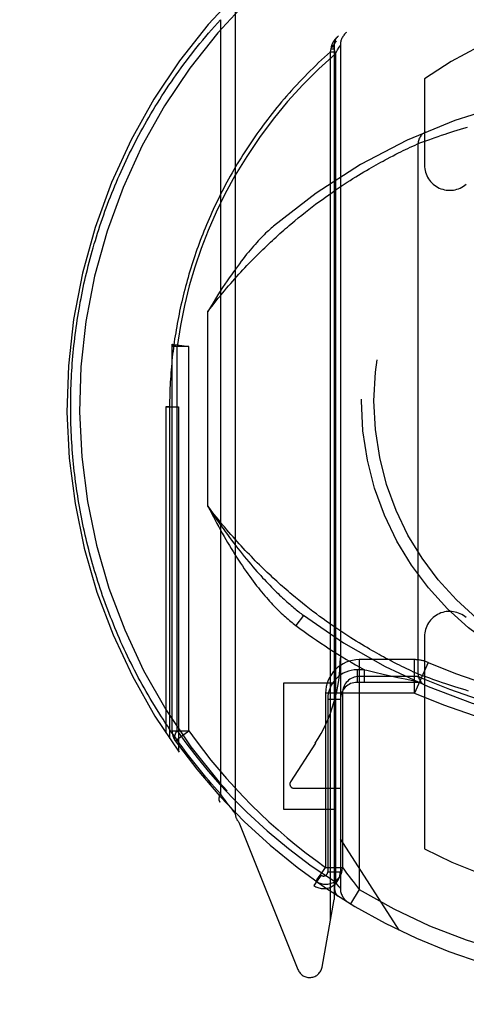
# Model space of a CAD drawing. Header units: inches. Extents: x 0 to 200, y 0 to 130.
# Tile 15 of 91: x 57.907 to 58.438, y 37.773 to 38.945. Entities that reach past the tile are written whole.
import ezdxf

# ---------------------------------------------------------------- set-up
doc = ezdxf.new("R2010")
doc.units = ezdxf.units.IN
doc.header["$LTSCALE"] = 11.011777
doc.header["$MEASUREMENT"] = 0
doc.linetypes.add('HIDDEN', pattern=[0.2, 0.1, -0.1])
doc.layers.get('0').update_dxf_attribs({"linetype": 'CONTINUOUS'})
doc.layers.add('DEFAULT_2', color=8, linetype='HIDDEN')
doc.layers.add('DIMENSIONS', color=7, linetype='CONTINUOUS')
doc.styles.get("Standard").update_dxf_attribs({"font": 'arial.ttf'})
doc.dimstyles.new('DIMSTYLE_1', dxfattribs={"dimtxt": 0.883298, "dimasz": 1.17773, "dimexe": 0.09, "dimexo": 0.07, "dimgap": 0.0375, "dimtad": 0, "dimtih": 1, "dimtoh": 1, "dimzin": 4, "dimdsep": 46, "dimtxsty": 'Standard', "dimblk": '_FILLED', "dimblk1": '_FILLED', "dimblk2": '_FILLED', "dimcen": 0.09, "dimazin": 1, "dimtfac": 1, "dimtofl": 0, "dimtmove": 0, "dimatfit": 3, "dimldrblk": '_FILLED', "dimfxl": 0, "dimtolj": 1, "dimtzin": 4, "dimarcsym": 0})

# ---------------------------------------------------------------- blocks, each defined once
blk = doc.blocks.new('_FILLED')
at = {"color": 0, "linetype": 'ByBlock'}
blk.add_solid([(0, 0), (-1, 0.2), (-1, -0.2)], dxfattribs=at)
blk = doc.blocks.new('*D13')
at = {"layer": 'DIMENSIONS', "color": 2, "linetype": 'Continuous'}
for p, q in [((57.8507, 72.5863), (55.5903, 72.5863)), ((61.4757, 72.5863), (63.8312, 72.5863))]:
    blk.add_line(p, q, dxfattribs=at)
at = {"layer": 'DIMENSIONS', "color": 2, "linetype": 'Continuous', "xscale": 1.1777301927, "yscale": 1.1777301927, "zscale": 1.1777301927}
blk.add_blockref('_FILLED', (57.8507, 72.5863), dxfattribs=at)
at = {"layer": 'DIMENSIONS', "color": 2, "linetype": 'Continuous', "xscale": 1.1777301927, "yscale": 1.1777301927, "zscale": 1.1777301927, "rotation": 180}
blk.add_blockref('_FILLED', (61.4757, 72.5863), dxfattribs=at)
at = {"layer": 'DIMENSIONS', "color": 2, "linetype": 'Continuous', "insert": (55.1486, 73.0279), "char_height": 0.8833, "width": 2.400337, "attachment_point": 3, "line_spacing_factor": 0.9}
blk.add_mtext('3.63', dxfattribs=at)

msp = doc.modelspace()

# ---------------------------------------------------------------- linework, layer by layer
at = {"layer": 'DEFAULT_2', "color": 8, "linetype": 'HIDDEN'}
for p, q in [((58.1632, 38.9682), (58.1632, 38.0007)), ((58.1456, 38.9451), (58.1456, 38.0238)), ((58.2763, 38.9068), (58.2773, 38.9106)), ((58.2763, 38.9068), (58.2807, 38.9068)), ((58.2763, 37.8733), (58.2763, 38.9068)), ((58.2773, 38.9106), (58.2776, 38.9125)), ((58.2773, 38.9106), (58.2807, 38.9106)), ((58.2776, 38.9125), (58.2777, 38.9132)), ((58.2807, 38.9144), (58.2807, 37.8982)), ((58.2807, 38.9144), (58.2807, 38.9144)), ((58.2824, 38.9047), (58.285, 38.9092)), ((58.2824, 38.9047), (58.2824, 37.9189)), ((58.285, 38.9092), (58.2868, 38.9123)), ((58.2882, 38.9146), (58.2882, 37.9115)), ((58.3882, 38.8749), (58.3882, 38.7721)), ((58.416, 38.8101), (58.4196, 38.8113)), ((58.4196, 38.8113), (58.4232, 38.8125)), ((58.4232, 38.8125), (58.427, 38.8137)), ((58.427, 38.8137), (58.431, 38.8149)), ((58.431, 38.8149), (58.4351, 38.8162)), ((58.4351, 38.8162), (58.4393, 38.8174)), ((58.3841, 38.7989), (58.3876, 38.8002)), ((58.3876, 38.8002), (58.3911, 38.8015)), ((58.3911, 38.8015), (58.3945, 38.8027)), ((58.3945, 38.8027), (58.3967, 38.8035)), ((58.3967, 38.8035), (58.4009, 38.805)), ((58.4009, 38.805), (58.4045, 38.8062)), ((58.4045, 38.8062), (58.4085, 38.8076)), ((58.4085, 38.8076), (58.4127, 38.809)), ((58.4127, 38.809), (58.416, 38.8101)), ((58.3573, 38.7865), (58.3602, 38.7879)), ((58.3602, 38.7879), (58.3629, 38.7893)), ((58.3629, 38.7893), (58.3655, 38.7905)), ((58.3655, 38.7905), (58.3686, 38.792)), ((58.3686, 38.792), (58.3713, 38.7933)), ((58.3713, 38.7933), (58.3742, 38.7946)), ((58.3742, 38.7946), (58.3771, 38.7959)), ((58.3771, 38.7959), (58.3798, 38.7972)), ((58.3798, 38.7972), (58.3806, 38.7975)), ((58.3807, 38.1664), (58.3807, 38.7976)), ((58.3807, 38.7976), (58.3809, 38.7976)), ((58.3809, 38.7976), (58.3841, 38.7989)), ((58.3364, 38.7755), (58.339, 38.7769)), ((58.339, 38.7769), (58.3416, 38.7783)), ((58.3416, 38.7783), (58.344, 38.7796)), ((58.344, 38.7796), (58.3476, 38.7815)), ((58.3476, 38.7815), (58.351, 38.7833)), ((58.351, 38.7833), (58.3543, 38.7849)), ((58.3543, 38.7849), (58.3573, 38.7865)), ((58.3162, 38.7639), (58.3192, 38.7658)), ((58.3192, 38.7658), (58.3223, 38.7675)), ((58.3223, 38.7675), (58.3252, 38.7693)), ((58.3252, 38.7693), (58.3281, 38.7709)), ((58.3281, 38.7709), (58.3309, 38.7725)), ((58.3309, 38.7725), (58.3337, 38.774)), ((58.3337, 38.774), (58.3364, 38.7755)), ((58.2963, 38.7516), (58.2998, 38.7539)), ((58.2998, 38.7539), (58.3032, 38.756)), ((58.3032, 38.756), (58.3065, 38.7581)), ((58.3065, 38.7581), (58.3098, 38.7601)), ((58.3098, 38.7601), (58.313, 38.7621)), ((58.313, 38.7621), (58.3162, 38.7639)), ((58.2783, 38.7395), (58.282, 38.7421)), ((58.282, 38.7421), (58.2857, 38.7446)), ((58.2857, 38.7446), (58.2893, 38.747)), ((58.2893, 38.747), (58.2928, 38.7493)), ((58.2928, 38.7493), (58.2963, 38.7516)), ((58.2628, 38.7284), (58.2668, 38.7313)), ((58.2668, 38.7313), (58.2706, 38.7341)), ((58.2706, 38.7341), (58.2745, 38.7368)), ((58.2745, 38.7368), (58.2783, 38.7395)), ((58.2466, 38.716), (58.2507, 38.7192)), ((58.2507, 38.7192), (58.2548, 38.7224)), ((58.2548, 38.7224), (58.2588, 38.7254)), ((58.2588, 38.7254), (58.2628, 38.7284)), ((58.2339, 38.7057), (58.2382, 38.7092)), ((58.2382, 38.7092), (58.2424, 38.7126)), ((58.2424, 38.7126), (58.2466, 38.716)), ((58.1307, 38.3661), (58.1307, 38.5979)), ((58.0882, 38.5561), (58.0884, 38.5588)), ((58.1082, 38.5561), (58.0882, 38.5561)), ((58.0882, 38.0986), (58.0882, 38.5561)), ((58.0884, 38.5588), (58.1082, 38.5561)), ((58.0941, 38.0986), (58.0941, 38.5562)), ((58.1082, 38.0986), (58.1082, 38.5562)), ((58.0807, 38.4845), (58.0957, 38.4844)), ((58.0851, 38.4844), (58.0807, 38.4845)), ((58.0807, 38.4845), (58.0807, 38.0963)), ((58.0851, 38.4844), (58.0851, 38.0898)), ((58.0957, 38.4844), (58.0957, 38.0747)), ((58.239, 38.2541), (58.2347, 38.2576)), ((58.2432, 38.2507), (58.239, 38.2541)), ((58.2474, 38.2473), (58.2432, 38.2507)), ((58.2515, 38.2441), (58.2474, 38.2473)), ((58.2556, 38.241), (58.2515, 38.2441)), ((58.2597, 38.2379), (58.2556, 38.241)), ((58.2636, 38.235), (58.2597, 38.2379)), ((58.2442, 38.2362), (58.2352, 38.2242)), ((58.2676, 38.2321), (58.2636, 38.235)), ((58.2715, 38.2293), (58.2676, 38.2321)), ((58.2753, 38.2266), (58.2715, 38.2293)), ((58.2791, 38.2239), (58.2753, 38.2266)), ((58.2828, 38.2214), (58.2791, 38.2239)), ((58.2864, 38.2189), (58.2828, 38.2214)), ((58.29, 38.2165), (58.2864, 38.2189)), ((58.2936, 38.2141), (58.29, 38.2165)), ((58.2971, 38.2118), (58.2936, 38.2141)), ((58.3005, 38.2096), (58.2971, 38.2118)), ((58.3039, 38.2075), (58.3005, 38.2096)), ((58.3072, 38.2054), (58.3039, 38.2075)), ((58.3105, 38.2034), (58.3072, 38.2054)), ((58.3137, 38.2015), (58.3105, 38.2034)), ((58.3168, 38.1996), (58.3137, 38.2015)), ((58.3882, 38.2109), (58.3882, 37.9582)), ((58.3199, 38.1978), (58.3168, 38.1996)), ((58.3229, 38.1961), (58.3199, 38.1978)), ((58.3258, 38.1944), (58.3229, 38.1961)), ((58.3287, 38.1927), (58.3258, 38.1944)), ((58.3315, 38.1912), (58.3287, 38.1927)), ((58.3342, 38.1896), (58.3315, 38.1912)), ((58.3765, 38.1835), (58.3107, 38.1835)), ((58.3107, 38.1835), (58.3107, 37.91)), ((58.3369, 38.1882), (58.3342, 38.1896)), ((58.3395, 38.1868), (58.3369, 38.1882)), ((58.342, 38.1854), (58.3395, 38.1868)), ((58.3457, 38.1835), (58.342, 38.1854)), ((58.3491, 38.1816), (58.3457, 38.1835)), ((58.3525, 38.1799), (58.3491, 38.1816)), ((58.3556, 38.1783), (58.3525, 38.1799)), ((58.3586, 38.1768), (58.3556, 38.1783)), ((58.3765, 38.1435), (58.3765, 38.1835)), ((58.3925, 38.1802), (58.3765, 38.1435)), ((58.3168, 38.1715), (58.3082, 38.1715)), ((58.3082, 38.1715), (58.3082, 38.1565)), ((58.3168, 38.1715), (58.3195, 38.1709)), ((58.3168, 38.1565), (58.3168, 38.1715)), ((58.3195, 38.1709), (58.3293, 38.1685)), ((58.3293, 38.1685), (58.339, 38.1663)), ((58.3614, 38.1755), (58.3586, 38.1768)), ((58.364, 38.1742), (58.3614, 38.1755)), ((58.3672, 38.1726), (58.364, 38.1742)), ((58.3701, 38.1713), (58.3672, 38.1726)), ((58.3726, 38.1701), (58.3701, 38.1713)), ((58.3753, 38.1688), (58.3726, 38.1701)), ((58.3782, 38.1675), (58.3753, 38.1688)), ((58.3807, 38.1664), (58.3782, 38.1675)), ((58.3808, 38.1663), (58.3807, 38.1664)), ((58.3807, 38.1664), (58.3807, 38.1664)), ((58.381, 38.1663), (58.3808, 38.1663)), ((58.2807, 38.1554), (58.2207, 38.1554)), ((58.2207, 38.1554), (58.2207, 38.0054)), ((58.3807, 38.1565), (58.3082, 38.1565)), ((58.3765, 38.1635), (58.3107, 38.1635)), ((58.339, 38.1663), (58.3479, 38.1643)), ((58.3479, 38.1643), (58.3565, 38.1624)), ((58.3565, 38.1624), (58.3653, 38.1605)), ((58.3653, 38.1605), (58.3778, 38.1578)), ((58.3841, 38.1651), (58.381, 38.1663)), ((58.3876, 38.1638), (58.3841, 38.1651)), ((58.3911, 38.1625), (58.3876, 38.1638)), ((58.3945, 38.1613), (58.3911, 38.1625)), ((58.3983, 38.1599), (58.3945, 38.1613)), ((58.4017, 38.1587), (58.3983, 38.1599)), ((58.4055, 38.1574), (58.4017, 38.1587)), ((58.4095, 38.156), (58.4055, 38.1574)), ((58.4138, 38.1546), (58.4095, 38.156)), ((58.3765, 38.1435), (58.2707, 38.1435)), ((58.2707, 38.1435), (58.2707, 37.9362)), ((58.2907, 38.1435), (58.2907, 37.9362)), ((58.4172, 38.1534), (58.4138, 38.1546)), ((58.4208, 38.1523), (58.4172, 38.1534)), ((58.4245, 38.1511), (58.4208, 38.1523)), ((58.4283, 38.1499), (58.4245, 38.1511)), ((58.4323, 38.1486), (58.4283, 38.1499)), ((58.4365, 38.1474), (58.4323, 38.1486)), ((58.4407, 38.1461), (58.4365, 38.1474)), ((58.2732, 38.1365), (58.2882, 38.1365)), ((58.2732, 38.1365), (58.2732, 37.931)), ((58.0882, 38.0986), (58.1082, 38.0986)), ((58.0919, 38.087), (58.1082, 38.0986)), ((58.2585, 38.084), (58.229, 38.0381)), ((58.2332, 38.0304), (58.2882, 38.0304)), ((58.1473, 38.0215), (58.1456, 38.0238)), ((58.1494, 38.0187), (58.1473, 38.0215)), ((58.1513, 38.0162), (58.1494, 38.0187)), ((58.153, 38.0139), (58.1513, 38.0162)), ((58.155, 38.0113), (58.153, 38.0139)), ((58.1557, 38.0104), (58.155, 38.0113)), ((58.1576, 38.0079), (58.1557, 38.0104)), ((58.1595, 38.0055), (58.1576, 38.0079)), ((58.1613, 38.0032), (58.1595, 38.0055)), ((58.1631, 38.0009), (58.1613, 38.0032)), ((58.2207, 38.0054), (58.2807, 38.0054)), ((58.1632, 38.0008), (58.1631, 38.0009)), ((58.1676, 37.9901), (58.2378, 37.8147)), ((58.3582, 37.8614), (58.2882, 37.9704)), ((58.2707, 37.9362), (58.2907, 37.9362)), ((58.2931, 37.9329), (58.2955, 37.9295)), ((58.2653, 37.9269), (58.2566, 37.9147)), ((58.2603, 37.9215), (58.2673, 37.9314)), ((58.2732, 37.931), (58.2882, 37.931)), ((58.2592, 37.9199), (58.2637, 37.9167)), ((58.285, 37.9155), (58.2824, 37.9188)), ((58.2868, 37.9132), (58.285, 37.9155)), ((58.2879, 37.9119), (58.2868, 37.9132)), ((58.3107, 37.91), (58.3003, 37.8929)), ((58.2665, 37.8176), (58.2807, 37.8982))]:
    msp.add_line(p, q, dxfattribs=at)
for points in [[(57.9676, 38.4845), (57.9676, 38.4888), (57.9677, 38.4931), (57.9677, 38.4973), (57.9678, 38.5016), (57.9679, 38.5059), (57.9681, 38.5102), (57.9683, 38.5145), (57.9685, 38.5188), (57.9687, 38.5231), (57.969, 38.5274), (57.9692, 38.5317), (57.9695, 38.536), (57.9699, 38.5403), (57.9703, 38.5446), (57.9706, 38.5489), (57.9711, 38.5532), (57.9715, 38.5575), (57.972, 38.5618), (57.9725, 38.5661), (57.973, 38.5704), (57.9736, 38.5747), (57.9742, 38.579), (57.9748, 38.5833), (57.9754, 38.5876), (57.9761, 38.5919), (57.9768, 38.5962), (57.9775, 38.6005), (57.9783, 38.6048), (57.979, 38.6091), (57.9799, 38.6134), (57.9807, 38.6177), (57.9816, 38.622), (57.9825, 38.6264), (57.9834, 38.6307), (57.9844, 38.635), (57.9853, 38.6393), (57.9864, 38.6436), (57.9874, 38.6479), (57.9885, 38.6523), (57.9896, 38.6566), (57.9907, 38.6609), (57.9919, 38.6652), (57.9931, 38.6695), (57.9943, 38.6738), (57.9956, 38.6782), (57.9969, 38.6825), (57.9982, 38.6868), (57.9995, 38.6911), (58.0009, 38.6955), (58.0023, 38.6998), (58.0038, 38.7041), (58.0053, 38.7084), (58.0068, 38.7128), (58.0083, 38.7171), (58.0099, 38.7214), (58.0115, 38.7257), (58.0131, 38.73), (58.0148, 38.7344), (58.0165, 38.7387), (58.0183, 38.743), (58.02, 38.7473), (58.0219, 38.7516), (58.0237, 38.756), (58.0256, 38.7603), (58.0275, 38.7646), (58.0294, 38.7689), (58.0314, 38.7732), (58.0335, 38.7775), (58.0355, 38.7818), (58.0376, 38.7861), (58.0397, 38.7904), (58.0419, 38.7947), (58.0441, 38.799), (58.0463, 38.8033), (58.0486, 38.8076), (58.0509, 38.8119), (58.0533, 38.8161), (58.0556, 38.8204), (58.0581, 38.8247), (58.0605, 38.8289), (58.063, 38.8332), (58.0656, 38.8374), (58.0681, 38.8417), (58.0707, 38.8459), (58.0734, 38.8502), (58.0761, 38.8544), (58.0788, 38.8586), (58.0816, 38.8628), (58.0844, 38.8671), (58.0873, 38.8713), (58.0901, 38.8754), (58.0931, 38.8796), (58.0961, 38.8838), (58.0991, 38.888), (58.1021, 38.8921), (58.1052, 38.8963), (58.1084, 38.9004), (58.1115, 38.9045), (58.1148, 38.9087), (58.118, 38.9128), (58.1213, 38.9169), (58.1247, 38.9209), (58.1281, 38.925), (58.1315, 38.9291), (58.135, 38.9331), (58.1385, 38.9371), (58.142, 38.9411), (58.1456, 38.9451)], [(58.2777, 38.9132), (58.2778, 38.9135), (58.2778, 38.9137), (58.2779, 38.914), (58.278, 38.9142), (58.2781, 38.9145), (58.2782, 38.9147), (58.2782, 38.9149), (58.2783, 38.9152), (58.2784, 38.9154), (58.2785, 38.9157), (58.2786, 38.9159), (58.2787, 38.9161), (58.2788, 38.9164), (58.2789, 38.9166), (58.279, 38.9168), (58.2791, 38.9171), (58.2792, 38.9173), (58.2794, 38.9175), (58.2795, 38.9177), (58.2796, 38.918), (58.2797, 38.9182), (58.2798, 38.9184), (58.28, 38.9186), (58.2801, 38.9189), (58.2802, 38.9191), (58.2804, 38.9193), (58.2805, 38.9195), (58.2806, 38.9197), (58.2808, 38.9199), (58.2809, 38.9202), (58.2811, 38.9204), (58.2812, 38.9206), (58.2813, 38.9208), (58.2815, 38.921), (58.2816, 38.9212), (58.2818, 38.9214), (58.282, 38.9216), (58.2821, 38.9218), (58.2823, 38.922), (58.2824, 38.9222), (58.2826, 38.9224), (58.2828, 38.9226), (58.2829, 38.9228), (58.2831, 38.923), (58.2833, 38.9232), (58.2834, 38.9234), (58.2836, 38.9236), (58.2838, 38.9237), (58.284, 38.9239), (58.2841, 38.9241), (58.2843, 38.9243), (58.2845, 38.9245), (58.2847, 38.9246), (58.2849, 38.9248), (58.285, 38.925), (58.2852, 38.9252), (58.2854, 38.9253), (58.2856, 38.9255), (58.2858, 38.9257), (58.286, 38.9258)], [(58.2834, 38.9198), (58.2823, 38.9186), (58.2814, 38.9171), (58.2809, 38.9154), (58.2806, 38.9135), (58.2806, 38.9115), (58.2809, 38.9093), (58.2815, 38.907), (58.2824, 38.9047)], [(58.2763, 38.9068), (58.2728, 38.9036), (58.2693, 38.9005), (58.2658, 38.8973), (58.2624, 38.894), (58.259, 38.8908), (58.2557, 38.8876), (58.2524, 38.8843), (58.2491, 38.881), (58.2458, 38.8777), (58.2427, 38.8744), (58.2395, 38.8711), (58.2364, 38.8677), (58.2333, 38.8644), (58.2302, 38.861), (58.2272, 38.8576), (58.2242, 38.8542), (58.2213, 38.8508), (58.2184, 38.8474), (58.2155, 38.844), (58.2127, 38.8405), (58.2099, 38.8371), (58.2072, 38.8336), (58.2044, 38.8301), (58.2018, 38.8266), (58.1991, 38.8232), (58.1965, 38.8197), (58.1939, 38.8161), (58.1914, 38.8126), (58.1889, 38.8091), (58.1864, 38.8056), (58.184, 38.802), (58.1816, 38.7985), (58.1792, 38.7949), (58.1769, 38.7914), (58.1746, 38.7878), (58.1723, 38.7842), (58.1701, 38.7806), (58.1679, 38.777), (58.1657, 38.7735), (58.1635, 38.7699), (58.1614, 38.7663), (58.1594, 38.7627), (58.1573, 38.759), (58.1553, 38.7554), (58.1534, 38.7518), (58.1514, 38.7482), (58.1495, 38.7446), (58.1476, 38.7409), (58.1458, 38.7373), (58.144, 38.7337), (58.1422, 38.73), (58.1404, 38.7264), (58.1387, 38.7228), (58.137, 38.7191), (58.1354, 38.7155), (58.1337, 38.7118), (58.1321, 38.7082), (58.1306, 38.7045), (58.129, 38.7008), (58.1275, 38.6972), (58.126, 38.6935), (58.1246, 38.6899), (58.1231, 38.6862), (58.1217, 38.6825), (58.1204, 38.6789), (58.119, 38.6752), (58.1177, 38.6715), (58.1164, 38.6679), (58.1152, 38.6642), (58.1139, 38.6605), (58.1127, 38.6569), (58.1116, 38.6532), (58.1104, 38.6495), (58.1093, 38.6459), (58.1082, 38.6422), (58.1071, 38.6385), (58.1061, 38.6349), (58.1051, 38.6312), (58.1041, 38.6275), (58.1031, 38.6239), (58.1022, 38.6202), (58.1013, 38.6165), (58.1004, 38.6129), (58.0996, 38.6092), (58.0987, 38.6055), (58.0979, 38.6019), (58.0971, 38.5982), (58.0964, 38.5945), (58.0956, 38.5909), (58.0949, 38.5872), (58.0943, 38.5835), (58.0936, 38.5799), (58.093, 38.5762), (58.0924, 38.5725), (58.0918, 38.5689), (58.0912, 38.5652), (58.0907, 38.5615), (58.0902, 38.5579), (58.0897, 38.5542), (58.0893, 38.5505), (58.0888, 38.5469), (58.0884, 38.5432), (58.088, 38.5395), (58.0877, 38.5359), (58.0873, 38.5322), (58.087, 38.5285), (58.0867, 38.5249), (58.0865, 38.5212), (58.0862, 38.5175), (58.086, 38.5139), (58.0858, 38.5102), (58.0856, 38.5065), (58.0855, 38.5028), (58.0854, 38.4992), (58.0853, 38.4955), (58.0852, 38.4918), (58.0851, 38.4881), (58.0851, 38.4844)], [(58.2824, 38.9047), (58.2626, 38.8867), (58.2436, 38.8677), (58.2255, 38.8478), (58.2083, 38.8269), (58.192, 38.805), (58.1769, 38.7825), (58.1633, 38.7601), (58.151, 38.7375)], [(58.2776, 38.9125), (58.2777, 38.9126), (58.2779, 38.9126), (58.2781, 38.9127), (58.2783, 38.9127), (58.2784, 38.9128), (58.2786, 38.9128), (58.2788, 38.9129), (58.2789, 38.9129), (58.2791, 38.913), (58.2792, 38.9131), (58.2793, 38.9131), (58.2795, 38.9132), (58.2796, 38.9132), (58.2797, 38.9133), (58.2798, 38.9133), (58.2799, 38.9134), (58.28, 38.9135), (58.2801, 38.9135), (58.2802, 38.9136), (58.2803, 38.9137), (58.2803, 38.9137), (58.2804, 38.9138), (58.2805, 38.9138), (58.2805, 38.9139), (58.2806, 38.914), (58.2806, 38.914), (58.2806, 38.9141), (58.2807, 38.9142), (58.2807, 38.9142), (58.2807, 38.9143)], [(58.2777, 38.9132), (58.2779, 38.9133), (58.2781, 38.9134), (58.2782, 38.9135), (58.2784, 38.9136), (58.2786, 38.9136), (58.2787, 38.9137), (58.2789, 38.9138), (58.279, 38.9139), (58.2792, 38.914), (58.2793, 38.9141), (58.2795, 38.9141), (58.2796, 38.9142), (58.2797, 38.9143), (58.2798, 38.9144), (58.2799, 38.9145), (58.28, 38.9146), (58.2801, 38.9147), (58.2802, 38.9148), (58.2803, 38.9149), (58.2804, 38.915), (58.2804, 38.9151), (58.2805, 38.9151), (58.2806, 38.9152), (58.2806, 38.9153), (58.2807, 38.9154), (58.2807, 38.9155), (58.2807, 38.9156), (58.2808, 38.9157), (58.2808, 38.9158), (58.2808, 38.9159)], [(58.2868, 38.9123), (58.2879, 38.914), (58.2881, 38.9145), (58.2882, 38.9146)], [(58.3806, 38.7975), (58.3807, 38.7976), (58.3807, 38.7976)], [(58.151, 38.7375), (58.1406, 38.716), (58.1311, 38.6943), (58.1227, 38.6727), (58.1152, 38.6507), (58.1086, 38.6282), (58.1029, 38.605), (58.098, 38.581), (58.0941, 38.5562)], [(58.2274, 38.7002), (58.2318, 38.7039), (58.2339, 38.7057)], [(58.1307, 38.5979), (58.1332, 38.6011), (58.1357, 38.6043), (58.1382, 38.6074), (58.1406, 38.6105), (58.1431, 38.6136), (58.1456, 38.6166), (58.148, 38.6196), (58.1505, 38.6226), (58.1529, 38.6255), (58.1554, 38.6283), (58.1578, 38.6311), (58.1603, 38.6339), (58.1627, 38.6367), (58.1651, 38.6394), (58.1675, 38.6421), (58.1699, 38.6447), (58.1724, 38.6473), (58.1747, 38.6499), (58.1771, 38.6524), (58.1795, 38.6549), (58.1819, 38.6574), (58.1843, 38.6598), (58.1866, 38.6622), (58.189, 38.6646), (58.1913, 38.6669), (58.1936, 38.6692), (58.196, 38.6715), (58.1983, 38.6737), (58.2006, 38.6759), (58.2029, 38.6781), (58.2051, 38.6803), (58.2074, 38.6824), (58.2097, 38.6845), (58.2119, 38.6865), (58.2142, 38.6886), (58.2164, 38.6906), (58.2186, 38.6926), (58.2209, 38.6945), (58.2231, 38.6965), (58.2253, 38.6984), (58.2274, 38.7002)], [(58.2089, 38.6995), (58.2074, 38.6982), (58.2059, 38.6969), (58.2043, 38.6955), (58.2027, 38.694), (58.2011, 38.6925), (58.1994, 38.6909), (58.1977, 38.6892), (58.196, 38.6875), (58.1942, 38.6857), (58.1925, 38.6838), (58.1906, 38.6819), (58.1888, 38.6798), (58.1869, 38.6777), (58.1849, 38.6755), (58.183, 38.6733), (58.1809, 38.6709), (58.1789, 38.6685), (58.1768, 38.6659), (58.1747, 38.6633), (58.1725, 38.6605), (58.1703, 38.6577), (58.1681, 38.6547), (58.1658, 38.6516), (58.1634, 38.6484), (58.161, 38.6451), (58.1586, 38.6416), (58.1561, 38.638), (58.1535, 38.6343), (58.1509, 38.6304), (58.1482, 38.6263), (58.1455, 38.6221), (58.1427, 38.6176), (58.1398, 38.613), (58.1369, 38.6082), (58.1338, 38.6031), (58.1307, 38.5979)], [(58.0941, 38.5561), (58.0924, 38.5566), (58.0909, 38.5571), (58.0898, 38.5576), (58.089, 38.558), (58.0885, 38.5584), (58.0884, 38.5588)], [(58.1456, 38.0238), (58.1421, 38.0277), (58.1386, 38.0316), (58.1352, 38.0356), (58.1318, 38.0395), (58.1284, 38.0435), (58.1251, 38.0475), (58.1218, 38.0514), (58.1186, 38.0554), (58.1154, 38.0595), (58.1123, 38.0635), (58.1091, 38.0675), (58.1061, 38.0715), (58.103, 38.0756), (58.1, 38.0797), (58.0971, 38.0837), (58.0942, 38.0878), (58.0913, 38.0919), (58.0884, 38.096), (58.0856, 38.1001), (58.0829, 38.1042), (58.0801, 38.1083), (58.0774, 38.1125), (58.0748, 38.1166), (58.0722, 38.1207), (58.0696, 38.1249), (58.0671, 38.129), (58.0646, 38.1332), (58.0621, 38.1373), (58.0597, 38.1415), (58.0573, 38.1457), (58.0549, 38.1499), (58.0526, 38.154), (58.0503, 38.1582), (58.048, 38.1624), (58.0458, 38.1666), (58.0436, 38.1708), (58.0415, 38.175), (58.0394, 38.1792), (58.0373, 38.1834), (58.0353, 38.1876), (58.0333, 38.1919), (58.0313, 38.1961), (58.0293, 38.2003), (58.0274, 38.2045), (58.0256, 38.2087), (58.0237, 38.213), (58.0219, 38.2172), (58.0201, 38.2214), (58.0184, 38.2257), (58.0167, 38.2299), (58.015, 38.2341), (58.0134, 38.2384), (58.0117, 38.2426), (58.0102, 38.2468), (58.0086, 38.2511), (58.0071, 38.2553), (58.0056, 38.2596), (58.0041, 38.2638), (58.0027, 38.268), (58.0013, 38.2723), (57.9999, 38.2765), (57.9986, 38.2808), (57.9973, 38.285), (57.996, 38.2893), (57.9948, 38.2935), (57.9936, 38.2977), (57.9924, 38.302), (57.9912, 38.3062), (57.9901, 38.3105), (57.989, 38.3147), (57.9879, 38.319), (57.9869, 38.3232), (57.9859, 38.3274), (57.9849, 38.3317), (57.9839, 38.3359), (57.983, 38.3402), (57.9821, 38.3444), (57.9812, 38.3487), (57.9804, 38.3529), (57.9796, 38.3571), (57.9788, 38.3614), (57.978, 38.3656), (57.9773, 38.3699), (57.9766, 38.3741), (57.9759, 38.3783), (57.9752, 38.3826), (57.9746, 38.3868), (57.974, 38.3911), (57.9734, 38.3953), (57.9729, 38.3995), (57.9724, 38.4038), (57.9719, 38.408), (57.9714, 38.4123), (57.971, 38.4165), (57.9706, 38.4207), (57.9702, 38.425), (57.9698, 38.4292), (57.9695, 38.4335), (57.9692, 38.4377), (57.9689, 38.442), (57.9687, 38.4462), (57.9685, 38.4504), (57.9683, 38.4547), (57.9681, 38.4589), (57.9679, 38.4632), (57.9678, 38.4674), (57.9677, 38.4717), (57.9677, 38.476), (57.9676, 38.4802), (57.9676, 38.4845)], [(58.2347, 38.2576), (58.2304, 38.2612), (58.2282, 38.2631), (58.226, 38.265), (58.2238, 38.2669), (58.2216, 38.2688), (58.2194, 38.2707), (58.2171, 38.2727), (58.2149, 38.2747), (58.2126, 38.2768), (58.2104, 38.2788), (58.2081, 38.2809), (58.2058, 38.2831), (58.2035, 38.2852), (58.2012, 38.2874), (58.1989, 38.2896), (58.1966, 38.2919), (58.1942, 38.2942), (58.1919, 38.2965), (58.1895, 38.2988), (58.1871, 38.3012), (58.1848, 38.3036), (58.1824, 38.3061), (58.18, 38.3085), (58.1776, 38.3111), (58.1752, 38.3136), (58.1728, 38.3162), (58.1703, 38.3188), (58.1679, 38.3215), (58.1655, 38.3242), (58.163, 38.3269), (58.1606, 38.3297), (58.1581, 38.3325), (58.1557, 38.3353), (58.1532, 38.3382), (58.1507, 38.3411), (58.1482, 38.3441), (58.1457, 38.3471), (58.1432, 38.3502), (58.1407, 38.3533), (58.1382, 38.3564), (58.1357, 38.3596), (58.1332, 38.3628), (58.1307, 38.3661)], [(58.1307, 38.3661), (58.1333, 38.3621), (58.1359, 38.3582), (58.1385, 38.3543), (58.1411, 38.3505), (58.1437, 38.3467), (58.1462, 38.3431), (58.1488, 38.3394), (58.1513, 38.3359), (58.1539, 38.3324), (58.1564, 38.3289), (58.1589, 38.3256), (58.1614, 38.3222), (58.1639, 38.319), (58.1664, 38.3158), (58.1689, 38.3126), (58.1714, 38.3095)], [(58.1307, 38.3661), (58.1329, 38.3619), (58.135, 38.3577), (58.1372, 38.3536), (58.1393, 38.3495), (58.1414, 38.3455), (58.1436, 38.3416), (58.1457, 38.3377), (58.1478, 38.3339), (58.15, 38.3301), (58.1521, 38.3264), (58.1542, 38.3228), (58.1564, 38.3192), (58.1585, 38.3157), (58.1606, 38.3122), (58.1628, 38.3087), (58.1649, 38.3054)], [(58.1714, 38.3095), (58.174, 38.3062), (58.1766, 38.3031), (58.1792, 38.3), (58.1817, 38.297), (58.1841, 38.2941), (58.1865, 38.2913), (58.1889, 38.2886), (58.1912, 38.286), (58.1935, 38.2835), (58.1957, 38.281), (58.1979, 38.2787), (58.2001, 38.2764), (58.2022, 38.2742), (58.2042, 38.272), (58.2063, 38.2699), (58.2083, 38.2679), (58.2102, 38.2659), (58.2122, 38.264), (58.2141, 38.2622), (58.2159, 38.2604), (58.2177, 38.2587), (58.2195, 38.257), (58.2213, 38.2554), (58.223, 38.2538), (58.2247, 38.2523), (58.2264, 38.2508), (58.228, 38.2494), (58.2296, 38.248), (58.2312, 38.2466), (58.2328, 38.2453), (58.2343, 38.244), (58.2358, 38.2428), (58.2373, 38.2416), (58.2387, 38.2405), (58.2401, 38.2394), (58.2415, 38.2383), (58.2429, 38.2372), (58.2442, 38.2362)], [(58.1649, 38.3054), (58.1672, 38.3018), (58.1695, 38.2983), (58.1717, 38.295), (58.1739, 38.2917), (58.1761, 38.2885), (58.1783, 38.2855), (58.1804, 38.2825), (58.1825, 38.2796), (58.1846, 38.2768), (58.1866, 38.2741), (58.1887, 38.2715), (58.1907, 38.2689), (58.1926, 38.2665), (58.1946, 38.2641), (58.1965, 38.2617), (58.1984, 38.2595), (58.2003, 38.2573), (58.2022, 38.2552), (58.204, 38.2531), (58.2059, 38.2511), (58.2077, 38.2492), (58.2094, 38.2473), (58.2112, 38.2455), (58.2129, 38.2437), (58.2146, 38.242), (58.2163, 38.2404), (58.218, 38.2388), (58.2197, 38.2372), (58.2213, 38.2357), (58.2229, 38.2343), (58.2246, 38.2329), (58.2261, 38.2315), (58.2277, 38.2302), (58.2292, 38.2289), (58.2308, 38.2277), (58.2323, 38.2265), (58.2338, 38.2253), (58.2352, 38.2242)], [(58.0919, 38.087), (58.0912, 38.0885), (58.0909, 38.0902), (58.0911, 38.0921), (58.0917, 38.0941), (58.0927, 38.0963), (58.0941, 38.0986)], [(58.0941, 38.0986), (58.1055, 38.0829), (58.1178, 38.067), (58.1311, 38.0509), (58.1454, 38.0346), (58.1607, 38.0183), (58.177, 38.002)], [(58.1456, 38.0238), (58.1455, 38.0236), (58.1454, 38.0233), (58.1453, 38.0231), (58.1451, 38.0228), (58.145, 38.0226), (58.1449, 38.0223), (58.1448, 38.0221), (58.1447, 38.0218), (58.1446, 38.0216), (58.1445, 38.0213), (58.1444, 38.0211), (58.1443, 38.0208), (58.1443, 38.0206), (58.1442, 38.0203), (58.1441, 38.0201), (58.1441, 38.0199), (58.144, 38.0196), (58.144, 38.0194), (58.1439, 38.0192), (58.1439, 38.0189), (58.1439, 38.0187), (58.1438, 38.0185), (58.1438, 38.0183), (58.1438, 38.018), (58.1438, 38.0178), (58.1438, 38.0176), (58.1438, 38.0174), (58.1438, 38.0172), (58.1438, 38.017), (58.1439, 38.0168), (58.1439, 38.0166), (58.1439, 38.0164), (58.1439, 38.0162), (58.144, 38.016), (58.144, 38.0158), (58.1441, 38.0156), (58.1441, 38.0154), (58.1442, 38.0153), (58.1443, 38.0151), (58.1444, 38.0149), (58.1444, 38.0148), (58.1445, 38.0146), (58.1446, 38.0144), (58.1447, 38.0143), (58.1448, 38.0141), (58.1449, 38.014), (58.145, 38.0139), (58.1451, 38.0137)], [(58.1632, 38.0007), (58.1632, 38.0008), (58.1632, 38.0008)], [(58.177, 38.002), (58.201, 37.9799), (58.2266, 37.9586), (58.2537, 37.9383), (58.2824, 37.9189)], [(58.2673, 37.9314), (58.269, 37.9338), (58.2707, 37.9362)], [(58.2907, 37.9362), (58.2908, 37.9361), (58.2911, 37.9357), (58.2931, 37.9329)], [(58.2592, 37.9199), (58.2593, 37.9199), (58.2595, 37.9203), (58.2598, 37.9208), (58.2603, 37.9215)], [(58.2955, 37.9295), (58.2971, 37.9273), (58.299, 37.9249), (58.301, 37.9222), (58.3033, 37.9193), (58.3057, 37.9162), (58.3107, 37.91)], [(58.2824, 37.9188), (58.2817, 37.9162), (58.2813, 37.9135), (58.2812, 37.911), (58.2815, 37.9087), (58.2821, 37.9066), (58.283, 37.9047), (58.2842, 37.9032), (58.2857, 37.902)], [(58.2882, 37.9115), (58.2881, 37.9116), (58.2879, 37.9119)]]:
    msp.add_lwpolyline(points, dxfattribs=at)
for radius in [0.35, 0.335]:
    msp.add_circle((58.6632, 38.4915), radius, dxfattribs=at)
for centre, radius, start, end in [((58.6632, 38.4845), 0.7, 305.5126, 234.4874), ((58.6632, 38.4845), 0.685, 305.5126, 234.4874), ((58.6632, 38.482), 0.5825, 0.2464, 179.7536), ((58.6632, 38.4815), 0.58, 7.6622, 172.3378), ((58.6632, 38.482), 0.5675, 0.2497, 179.7503), ((58.6632, 38.4815), 0.56, 7.6662, 172.3273), ((58.6632, 38.4815), 0.48, 55.0461, 124.9539), ((58.3082, 38.9146), 0.02, 129.3378, 179.9984), ((58.2957, 38.9144), 0.015, 130.3587, 180), ((58.6632, 38.167), 0.7, 49.529, 130.471), ((58.3957, 38.7976), 0.015, 112.9863, 180), ((58.4182, 38.7721), 0.03, 180, 311.1261), ((58.1082, 38.5561), 0.02, 172.3378, 180), ((58.4182, 38.2109), 0.03, 48.8739, 180), ((58.6632, 38.797), 0.7, 233.2319, 306.7681), ((58.6632, 38.797), 0.715, 233.2319, 241.0183), ((58.1002, 38.1855), 0.188, 327.3208, 360), ((58.3107, 38.1435), 0.04, 90, 180), ((58.3765, 38.1435), 0.04, 66.5329, 90), ((58.6632, 38.804), 0.68, 246.5362, 293.464), ((58.3082, 38.1365), 0.035, 90, 180), ((58.3957, 38.1664), 0.015, 180, 247.0137), ((58.3082, 38.1365), 0.02, 90, 180), ((58.3107, 38.1435), 0.02, 90, 180), ((58.3765, 38.1435), 0.02, 66.536, 90), ((58.6632, 38.804), 0.7, 246.536, 293.464), ((58.6632, 38.804), 0.72, 246.5323, 293.4591), ((58.1082, 38.0986), 0.02, 180, 215.2961), ((58.6632, 38.4915), 0.68, 215.2961, 234.7467), ((58.6632, 38.4915), 0.7, 215.2961, 324.7039), ((58.2332, 38.0354), 0.005, 147.3208, 270), ((58.1782, 38.0007), 0.015, 180, 224.9252), ((58.6632, 38.4915), 0.6, 242.7204, 297.2796), ((58.2707, 37.9362), 0.02, 234.7457, 360), ((58.2682, 37.931), 0.02, 234.4874, 360), ((58.2682, 37.931), 0.005, 234.4874, 360), ((58.3082, 37.9115), 0.02, 180, 238.5295), ((58.6632, 38.4915), 0.68, 238.7763, 301.2238), ((58.2517, 37.8202), 0.015, 201.8041, 350)]:
    msp.add_arc(centre, radius, start, end, dxfattribs=at)

# ---------------------------------------------------------------- dimensions: what is measured, and where the dimension line sits
at = {"layer": 'DIMENSIONS', "color": 2, "linetype": 'Continuous'}
dim = msp.add_linear_dim(base=(61.4757176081, 72.5862751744), p1=(57.8507176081, 91.6379779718), p2=(61.4757176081, 34.3669779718), dimstyle='DIMSTYLE_1', dxfattribs=at)
dim.commit()
dim.dimension.update_dxf_attribs({"geometry": '*D13', "text_midpoint": (53.9472941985, 72.5813488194), "dimtype": 160})

doc.saveas('drawing.dxf')
